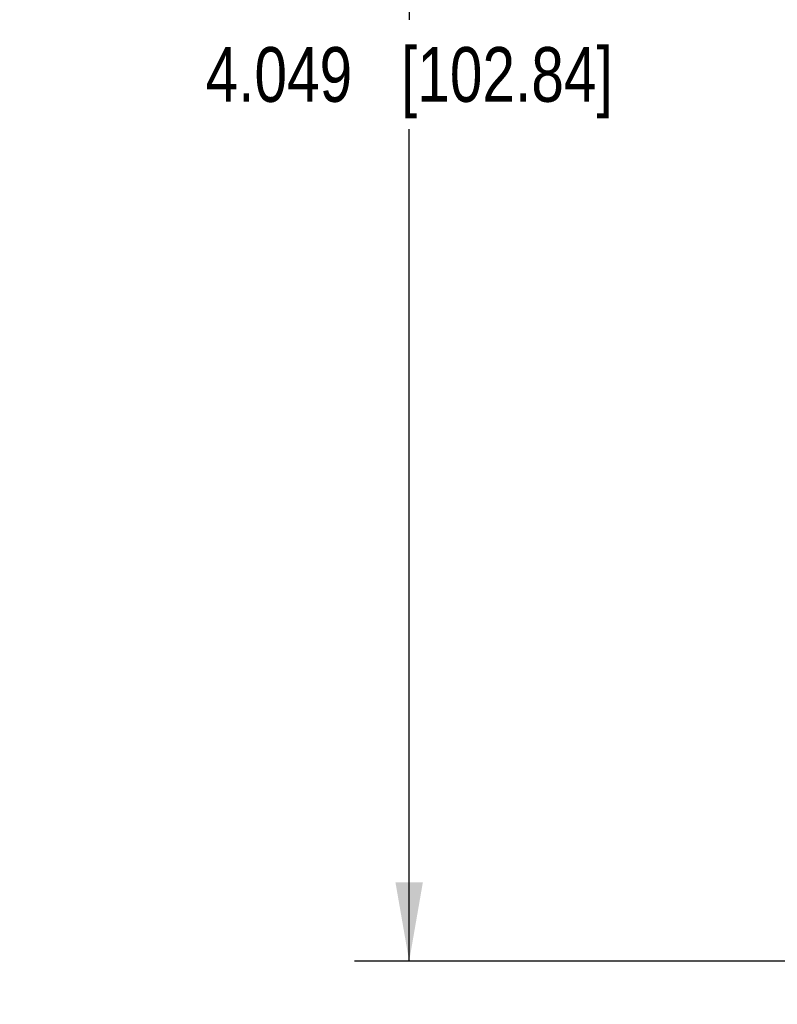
# Model space of a CAD drawing. Header units: inches. Extents: x 0 to 22, y 0 to 17.
# Tile 17 of 31: x 7.4 to 9.1, y 8.4 to 10.6. Entities that reach past the tile are written whole.
import ezdxf

# ---------------------------------------------------------------- set-up
doc = ezdxf.new("R2010")
doc.units = ezdxf.units.IN
doc.header["$LTSCALE"] = 1.21
doc.header["$MEASUREMENT"] = 0
doc.layers.get('0').update_dxf_attribs({"linetype": 'CONTINUOUS'})
doc.layers.add('DIMENSIONS', color=7, linetype='CONTINUOUS')
doc.styles.get("Standard").update_dxf_attribs({"font": 'txt', "width": 0.8})
doc.dimstyles.new('DIMSTYLE_1', dxfattribs={"dimtxt": 0.125, "dimasz": 0.18, "dimexe": 0.125, "dimexo": 0.0625, "dimgap": 0.0625, "dimtad": 0, "dimtih": 1, "dimtoh": 1, "dimdec": 3, "dimzin": 4, "dimdsep": 46, "dimtxsty": 'STANDARD', "dimblk": '_FILLED', "dimblk1": '_FILLED', "dimblk2": '_FILLED', "dimcen": 0.09, "dimadec": 0, "dimazin": 0, "dimtp": 0.001, "dimtm": 0.001, "dimtfac": 1, "dimtdec": 3, "dimtofl": 0, "dimtmove": 0, "dimatfit": 3, "dimldrblk": '_FILLED', "dimfxl": 1, "dimtolj": 1, "dimtzin": 4, "dimarcsym": 0})

# ---------------------------------------------------------------- blocks, each defined once
blk = doc.blocks.new('_FILLED')
at = {"color": 0, "linetype": 'BYBLOCK'}
blk.add_solid([(0, 0), (-1, 0.174), (-1, -0.174)], dxfattribs=at)
blk = doc.blocks.new('*D1')
at = {"layer": 'DIMENSIONS', "color": 2, "linetype": 'CONTINUOUS'}
for p, q in [((10.2142, 12.5264), (8.1764, 12.5264)), ((8.3014, 12.5264), (8.3014, 10.6269)), ((8.3014, 8.4774), (8.3014, 10.3769)), ((10.2142, 8.4774), (8.1764, 8.4774))]:
    blk.add_line(p, q, dxfattribs=at)
at = {"layer": 'DIMENSIONS', "color": 2, "linetype": 'CONTINUOUS', "xscale": 0.18, "yscale": 0.18, "zscale": 0.18}
for p, rotation in [((8.3014, 12.5264), 90), ((8.3014, 8.4774), 269.999997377)]:
    blk.add_blockref('_FILLED', p, dxfattribs=dict(at, rotation=rotation))
at = {"layer": 'DIMENSIONS', "color": 2, "linetype": 'CONTINUOUS', "insert": (8.3014, 10.5644), "char_height": 0.125, "width": 1.425, "attachment_point": 2, "line_spacing_factor": 0.9}
blk.add_mtext('4.049{\\Ftxt.shx;\\W1.000000;\\H0.125000; }[102.84]', dxfattribs=at)
blk = doc.blocks.new('*D2')
at = {"layer": 'DIMENSIONS', "color": 2, "linetype": 'CONTINUOUS'}
for p, q in [((9.1803, 10.4394), (9.1803, 6.7259)), ((10.2767, 8.1134), (10.2767, 6.7259)), ((9.1803, 6.8509), (8.7999, 6.8509)), ((10.2767, 6.8509), (10.6367, 6.8509))]:
    blk.add_line(p, q, dxfattribs=at)
at = {"layer": 'DIMENSIONS', "color": 2, "linetype": 'CONTINUOUS', "xscale": 0.18, "yscale": 0.18, "zscale": 0.18}
blk.add_blockref('_FILLED', (9.1803, 6.8509), dxfattribs=at)
at = {"layer": 'DIMENSIONS', "color": 2, "linetype": 'CONTINUOUS', "xscale": 0.18, "yscale": 0.18, "zscale": 0.18, "rotation": 180}
blk.add_blockref('_FILLED', (10.2767, 6.8509), dxfattribs=at)
at = {"layer": 'DIMENSIONS', "color": 2, "linetype": 'CONTINUOUS', "insert": (8.7374, 6.9134), "char_height": 0.125, "width": 1.325, "attachment_point": 3, "line_spacing_factor": 0.9}
blk.add_mtext('1.096{\\Ftxt.shx;\\W1.000000;\\H0.125000; }[27.85]', dxfattribs=at)

msp = doc.modelspace()

# ---------------------------------------------------------------- dimensions: what is measured, and where the dimension line sits
at = {"layer": 'DIMENSIONS', "color": 2, "linetype": 'CONTINUOUS'}
for base, p1, p2, angle, picture, middle in [((8.3014, 8.4774), (10.2767, 12.5264), (10.2767, 8.4774), 270, '*D1', (8.3014, 10.5019)), ((9.1803, 6.8509), (10.2767, 8.1759), (9.1803, 10.5019), 180, '*D2', (8.0749, 6.8509))]:
    dim = msp.add_linear_dim(base=base, p1=p1, p2=p2, angle=angle, dimstyle='DIMSTYLE_1', dxfattribs=at)
    dim.commit()
    dim.dimension.update_dxf_attribs({"geometry": picture, "text_midpoint": middle, "dimtype": 160})

doc.saveas('drawing.dxf')
